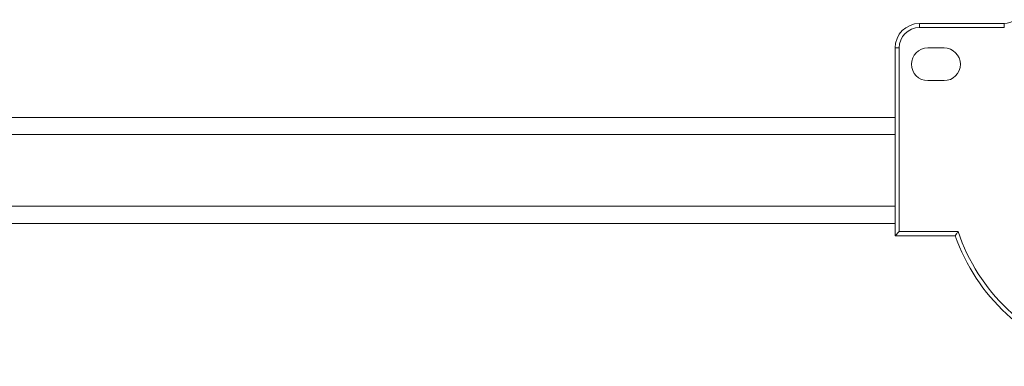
# Model space of a CAD drawing. Header units: millimetres. Extents: x -450 to 1926, y -64 to 425.
# Tile 15 of 41: x 374 to 495, y -63 to -21. Entities that reach past the tile are written whole.
import ezdxf

# ---------------------------------------------------------------- set-up
doc = ezdxf.new("R2010")
doc.units = ezdxf.units.MM
doc.linetypes.add('SLD-Solid', pattern=[0])

msp = doc.modelspace()

# ---------------------------------------------------------------- linework, layer by layer
at = {"color": 7, "linetype": 'SLD-Solid', "lineweight": 18}
for p, q in [((484.81, -21.61), (484.81, -21.11)), ((495.2, -21.11), (484.81, -21.11)), ((495.2, -21.61), (484.81, -21.61)), ((495.2, -21.61), (495.2, -21.11)), ((481.81, -24.11), (481.81, -47.11)), ((482.31, -24.11), (481.81, -24.11)), ((482.31, -24.11), (482.31, -46.61)), ((485.81, -24.11), (487.81, -24.11)), ((487.81, -28.11), (485.81, -28.11)), ((481.81, -32.61), (341.81, -32.61)), ((481.81, -34.73), (341.81, -34.73)), ((481.81, -43.48), (341.81, -43.48)), ((341.81, -45.61), (481.81, -45.61)), ((482.31, -46.61), (481.81, -47.11)), ((489.54, -46.61), (482.31, -46.61)), ((489.19, -47.11), (481.81, -47.11))]:
    msp.add_line(p, q, dxfattribs=at)
for centre, radius, start, end in [((484.81, -24.11), 3, 90, 180), ((484.81, -24.11), 2.5, 90, 180), ((495.2, -19.11), 2, 270, 309.7151), ((485.81, -26.11), 2, 90, 270), ((487.81, -26.11), 2, 270, 90), ((511.81, -39.11), 23.5, 198.6115, 309.7151), ((511.81, -39.11), 24, 199.4712, 309.7151)]:
    msp.add_arc(centre, radius, start, end, dxfattribs=at)
msp.add_open_spline([(489.54, -46.61), (489.48, -46.7), (489.36, -46.87), (489.24, -47.03), (489.19, -47.11)], degree=3, knots=[0, 0, 0, 0, 0.557804, 1, 1, 1, 1], dxfattribs=at)

doc.saveas('drawing.dxf')
